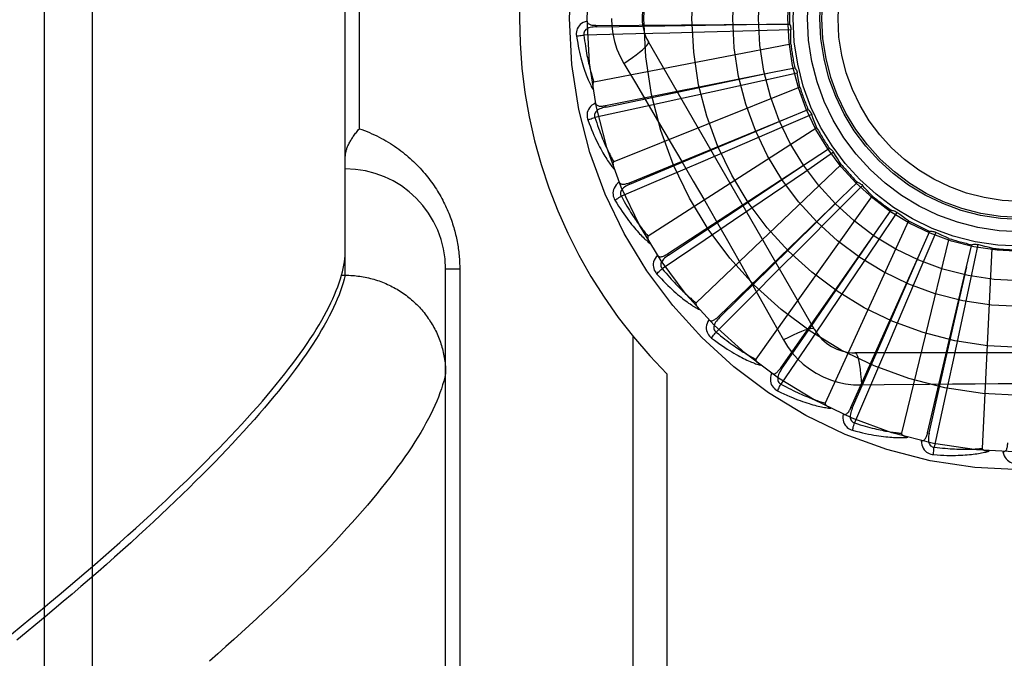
# Model space of a CAD drawing. Header units: inches. Extents: x 0 to 193, y 0 to 125.
# Tile 35 of 256: x 31.152 to 31.766, y 35.642 to 36.04. Entities that reach past the tile are written whole.
import ezdxf

# ---------------------------------------------------------------- set-up
doc = ezdxf.new("R2010")
doc.units = ezdxf.units.IN
doc.header["$LTSCALE"] = 10.635988
doc.header["$MEASUREMENT"] = 0
doc.linetypes.add('HIDDEN', pattern=[0.2, 0.1, -0.1])
doc.layers.add('LEFTHAND_DOOR_ASSEMBLY', color=7, linetype='CONTINUOUS')

msp = doc.modelspace()

# ---------------------------------------------------------------- linework, layer by layer
at = {"layer": 'LEFTHAND_DOOR_ASSEMBLY', "color": 8, "linetype": 'HIDDEN'}
for p, q in [((31.19762, 35.48408), (31.19762, 36.59722)), ((31.16762, 35.51347), (31.16762, 36.56783)), ((31.35512, 35.88062), (31.35512, 36.20068)), ((31.36391, 35.9719), (31.36391, 36.1094)), ((31.51156, 36.03631), (31.61765, 36.03704)), ((31.5542, 36.036), (31.61771, 36.03704)), ((31.61765, 36.03704), (31.63191, 36.03712)), ((31.53607, 36.03102), (31.50378, 36.03029)), ((31.51156, 36.03631), (31.51157, 36.03535)), ((31.51157, 36.03535), (31.5542, 36.036)), ((31.55735, 36.03152), (31.53607, 36.03102)), ((31.57887, 36.03207), (31.55735, 36.03152)), ((31.61072, 36.03293), (31.57887, 36.03207)), ((31.63281, 36.03355), (31.61072, 36.03293)), ((31.64742, 35.8469), (31.54398, 36.02607)), ((31.63276, 36.02466), (31.51005, 36.00101)), ((31.52863, 36.01261), (31.5359, 36.00044)), ((31.51716, 35.98632), (31.6212, 36.00712)), ((31.55909, 35.99409), (31.62126, 36.00713)), ((31.63674, 36.00656), (31.61517, 36.00177)), ((31.6212, 36.00712), (31.63519, 36.00989)), ((31.61517, 36.00177), (31.58406, 35.9949)), ((31.51735, 35.98538), (31.55909, 35.99409)), ((31.63837, 35.99782), (31.52236, 35.95137)), ((31.58406, 35.9949), (31.56303, 35.99029)), ((31.56303, 35.99029), (31.54223, 35.98576)), ((31.54223, 35.98576), (31.51066, 35.97894)), ((31.51716, 35.98632), (31.51735, 35.98538)), ((31.63034, 35.97841), (31.64355, 35.98378)), ((31.53213, 35.9383), (31.63034, 35.97841)), ((31.61079, 35.97019), (31.6304, 35.97843)), ((31.64571, 35.9808), (31.62544, 35.97201)), ((31.53249, 35.93741), (31.61079, 35.97019)), ((31.64897, 35.97252), (31.54384, 35.90496)), ((31.62544, 35.97201), (31.59619, 35.95937)), ((31.59619, 35.95937), (31.57641, 35.95087)), ((31.64476, 35.95194), (31.65671, 35.95972)), ((31.55591, 35.89397), (31.64476, 35.95194)), ((31.65939, 35.9572), (31.64116, 35.94473)), ((31.57641, 35.95087), (31.55684, 35.94249)), ((31.66416, 35.94969), (31.57372, 35.86345)), ((31.55684, 35.94249), (31.52714, 35.92981)), ((31.64116, 35.94473), (31.61482, 35.92679)), ((31.53213, 35.9383), (31.53249, 35.93741)), ((31.6773, 35.93662), (31.66175, 35.92092)), ((31.66392, 35.92869), (31.67419, 35.93858)), ((31.58765, 35.85494), (31.66392, 35.92869)), ((31.61482, 35.92679), (31.59701, 35.9147)), ((31.6834, 35.93015), (31.61091, 35.82835)), ((31.66175, 35.92092), (31.63928, 35.89832)), ((31.68714, 35.90947), (31.69534, 35.92114)), ((31.59701, 35.9147), (31.57938, 35.90276)), ((31.70599, 35.9146), (31.65407, 35.80092)), ((31.69877, 35.9198), (31.68647, 35.90144)), ((31.6262, 35.82263), (31.68714, 35.90947)), ((31.57938, 35.90276), (31.55261, 35.8847)), ((31.73111, 35.9036), (31.70165, 35.78215)), ((31.71357, 35.89501), (31.71942, 35.90801)), ((31.72304, 35.90734), (31.71444, 35.88699)), ((31.63928, 35.89832), (31.62409, 35.88308)), ((31.68647, 35.90144), (31.66869, 35.875)), ((31.74226, 35.8858), (31.74555, 35.89968)), ((31.74923, 35.8997), (31.74463, 35.8781)), ((31.75786, 35.89756), (31.75191, 35.77273)), ((31.55591, 35.89397), (31.55643, 35.89317)), ((31.67017, 35.7982), (31.71357, 35.89501)), ((31.68816, 35.83685), (31.71359, 35.89506)), ((31.41762, 35.54404), (31.41762, 35.8844)), ((31.42641, 35.8844), (31.41762, 35.8844)), ((31.42641, 35.8844), (31.42641, 35.60315)), ((31.71444, 35.88699), (31.70198, 35.85766)), ((31.71796, 35.78253), (31.74226, 35.8858)), ((31.72832, 35.82389), (31.74228, 35.88586)), ((31.35206, 35.87829), (31.35275, 35.88062)), ((31.35275, 35.88062), (31.35512, 35.88062)), ((31.35512, 35.88062), (31.35626, 35.88061)), ((31.62409, 35.88308), (31.60903, 35.86802)), ((31.74463, 35.8781), (31.73795, 35.84694)), ((31.66869, 35.875), (31.65665, 35.85715)), ((31.60903, 35.86802), (31.58617, 35.84522)), ((31.58764, 35.85494), (31.58831, 35.85425)), ((31.65665, 35.85715), (31.64472, 35.83952)), ((31.73795, 35.84694), (31.73341, 35.8259)), ((31.53433, 35.84267), (31.53433, 35.57065)), ((31.64472, 35.83952), (31.62659, 35.8128)), ((31.67104, 35.79781), (31.68816, 35.83685)), ((31.87956, 35.83232), (31.67268, 35.83232)), ((31.6262, 35.82263), (31.62698, 35.82208)), ((31.7189, 35.78231), (31.72832, 35.82389)), ((31.73341, 35.8259), (31.72889, 35.80509)), ((31.55555, 35.81928), (31.55555, 35.57065)), ((31.67666, 35.8123), (31.69083, 35.81251)), ((31.72889, 35.80509), (31.72198, 35.77354)), ((31.67017, 35.7982), (31.67104, 35.79781)), ((31.71796, 35.78253), (31.7189, 35.78231))]:
    msp.add_line(p, q, dxfattribs=at)
for points in [[(31.50585, 36.039), (31.50457, 36.03858), (31.50341, 36.03806), (31.50239, 36.03745), (31.5015, 36.03675), (31.50076, 36.03597), (31.50015, 36.03512), (31.49969, 36.0342), (31.49935, 36.03324), (31.49915, 36.03227), (31.49906, 36.03132), (31.49906, 36.03042), (31.49916, 36.02957)], [(31.50585, 36.03901), (31.5059, 36.03855), (31.50603, 36.03813), (31.50624, 36.03777), (31.50651, 36.03745), (31.50685, 36.03718), (31.50723, 36.03696), (31.50766, 36.03678), (31.50813, 36.03664), (31.50864, 36.03652), (31.50918, 36.03644), (31.50975, 36.03638), (31.51033, 36.03634), (31.51094, 36.03632), (31.51156, 36.03631)], [(31.52088, 36.04065), (31.5211, 36.03577), (31.52175, 36.03094), (31.52284, 36.02617), (31.52435, 36.02149), (31.52628, 36.01697), (31.52863, 36.01261)], [(31.63191, 36.03712), (31.6322, 36.03657), (31.63243, 36.036), (31.63261, 36.0354), (31.63274, 36.03478), (31.6328, 36.03417), (31.63281, 36.03355)], [(31.51157, 36.03535), (31.51053, 36.03531), (31.50955, 36.03523), (31.50863, 36.0351), (31.50777, 36.03491), (31.50696, 36.03467), (31.50622, 36.03438), (31.50556, 36.03403), (31.50498, 36.03362), (31.50451, 36.03315), (31.50414, 36.03263), (31.50389, 36.03206), (31.50375, 36.03146), (31.50371, 36.03087), (31.50378, 36.03029)], [(31.63276, 36.02466), (31.63272, 36.02689), (31.63271, 36.02911), (31.63274, 36.03133), (31.63281, 36.03355)], [(31.49916, 36.02957), (31.49977, 36.02969), (31.50046, 36.02982), (31.50122, 36.02994), (31.50204, 36.03006), (31.5029, 36.03018), (31.50378, 36.03029)], [(31.49916, 36.02957), (31.49953, 36.02737), (31.4999, 36.02527), (31.50029, 36.02327), (31.50069, 36.02136), (31.50109, 36.01955), (31.5015, 36.01782), (31.50191, 36.01617), (31.50233, 36.0146), (31.50275, 36.01311), (31.50318, 36.01168), (31.5036, 36.01033), (31.50402, 36.00903), (31.50443, 36.0078), (31.50485, 36.00663), (31.50525, 36.00551), (31.50566, 36.00444), (31.50606, 36.00342), (31.50646, 36.00246), (31.50686, 36.00154), (31.50725, 36.00067), (31.50764, 35.99984), (31.50803, 35.99906), (31.50841, 35.99831), (31.50878, 35.9976), (31.50915, 35.99693), (31.50951, 35.99629)], [(31.50378, 36.03029), (31.504, 36.02845), (31.50423, 36.02669), (31.50447, 36.02501), (31.50471, 36.0234), (31.50496, 36.02185), (31.50521, 36.02038), (31.50546, 36.01896), (31.50571, 36.01761), (31.50597, 36.01632), (31.50623, 36.01508), (31.50648, 36.01389), (31.50674, 36.01275), (31.50699, 36.01166), (31.50724, 36.01061), (31.50749, 36.00961), (31.50774, 36.00865), (31.50798, 36.00773), (31.50822, 36.00685), (31.50846, 36.00601), (31.5087, 36.0052), (31.50893, 36.00442), (31.50916, 36.00368), (31.50939, 36.00297), (31.50961, 36.00229), (31.50983, 36.00163), (31.51005, 36.00101)], [(31.52863, 36.01261), (31.53146, 36.01447), (31.53409, 36.01628), (31.53644, 36.01798), (31.53852, 36.01959), (31.54032, 36.02109), (31.5418, 36.02245), (31.54293, 36.02365), (31.54368, 36.02467), (31.54404, 36.02548), (31.54398, 36.02607)], [(31.63519, 36.00989), (31.63557, 36.00941), (31.63591, 36.00889), (31.6362, 36.00833), (31.63644, 36.00775), (31.63662, 36.00717), (31.63674, 36.00656)], [(31.63837, 35.99782), (31.63792, 36), (31.63749, 36.00218), (31.6371, 36.00437), (31.63674, 36.00656)], [(31.51005, 36.00101), (31.50989, 36.00095), (31.50975, 36.00085), (31.50964, 36.00071), (31.50955, 36.00054), (31.50947, 36.00036), (31.50942, 36.00016), (31.50937, 35.99995), (31.50933, 35.99973), (31.50931, 35.9995), (31.50929, 35.99925), (31.50928, 35.999), (31.50928, 35.99874), (31.50928, 35.99847), (31.5093, 35.99819), (31.50931, 35.99791), (31.50934, 35.99761), (31.50937, 35.9973), (31.50941, 35.99698), (31.50946, 35.99665), (31.50951, 35.9963)], [(31.5359, 36.00044), (31.55033, 35.97606), (31.55754, 35.96382), (31.56474, 35.95154), (31.57191, 35.93925), (31.57905, 35.92693), (31.58615, 35.91459), (31.59321, 35.90223), (31.60025, 35.88985), (31.60725, 35.87748)], [(31.51105, 35.98789), (31.50987, 35.98722), (31.50883, 35.9865), (31.50794, 35.9857), (31.5072, 35.98485), (31.50662, 35.98395), (31.50618, 35.98299), (31.5059, 35.982), (31.50576, 35.981), (31.50574, 35.98001), (31.50583, 35.97905), (31.50601, 35.97817), (31.50626, 35.97735)], [(31.51735, 35.98538), (31.51634, 35.98515), (31.5154, 35.98488), (31.51451, 35.98457), (31.5137, 35.98423), (31.51296, 35.98384), (31.51229, 35.98341), (31.5117, 35.98294), (31.51121, 35.98243), (31.51083, 35.98188), (31.51057, 35.9813), (31.51043, 35.98069), (31.51041, 35.98008), (31.51048, 35.97949), (31.51066, 35.97893)], [(31.51105, 35.98789), (31.51118, 35.98745), (31.51139, 35.98707), (31.51166, 35.98674), (31.51199, 35.98648), (31.51237, 35.98629), (31.51279, 35.98614), (31.51324, 35.98605), (31.51374, 35.98599), (31.51426, 35.98598), (31.5148, 35.986), (31.51537, 35.98604), (31.51595, 35.98612), (31.51655, 35.98621), (31.51716, 35.98632)], [(31.64355, 35.98378), (31.64402, 35.98337), (31.64445, 35.98293), (31.64484, 35.98244), (31.64519, 35.98191), (31.64548, 35.98137), (31.64571, 35.9808)], [(31.50626, 35.97735), (31.50684, 35.97759), (31.5075, 35.97784), (31.50822, 35.97811), (31.509, 35.97839), (31.50982, 35.97866), (31.51066, 35.97894)], [(31.50626, 35.97735), (31.50704, 35.97526), (31.50781, 35.97327), (31.50856, 35.97138), (31.50931, 35.96959), (31.51005, 35.96788), (31.51078, 35.96626), (31.5115, 35.96472), (31.51221, 35.96326), (31.51291, 35.96187), (31.51359, 35.96055), (31.51426, 35.9593), (31.51492, 35.95811), (31.51556, 35.95698), (31.51619, 35.9559), (31.5168, 35.95488), (31.5174, 35.95391), (31.51799, 35.95299), (31.51856, 35.95212), (31.51913, 35.95129), (31.51968, 35.95051), (31.52022, 35.94977), (31.52075, 35.94907), (31.52126, 35.94841), (31.52176, 35.94779), (31.52225, 35.9472), (31.52273, 35.94664)], [(31.51066, 35.97894), (31.51123, 35.97717), (31.51179, 35.97549), (31.51234, 35.97388), (31.51288, 35.97234), (31.51341, 35.97088), (31.51394, 35.96947), (31.51445, 35.96813), (31.51496, 35.96685), (31.51546, 35.96563), (31.51594, 35.96446), (31.51642, 35.96334), (31.51689, 35.96227), (31.51734, 35.96125), (31.51779, 35.96027), (31.51822, 35.95934), (31.51864, 35.95844), (31.51906, 35.95758), (31.51946, 35.95676), (31.51986, 35.95598), (31.52024, 35.95523), (31.52061, 35.95451), (31.52098, 35.95383), (31.52134, 35.95317), (31.52169, 35.95254), (31.52203, 35.95194), (31.52236, 35.95137)], [(31.64897, 35.97252), (31.64811, 35.97458), (31.64728, 35.97664), (31.64648, 35.97872), (31.64571, 35.9808)], [(31.35512, 35.9543), (31.35513, 35.9547), (31.35515, 35.95511), (31.35518, 35.95553), (31.35523, 35.95596), (31.3553, 35.95641), (31.35537, 35.95686), (31.35547, 35.95732), (31.35558, 35.95778), (31.3557, 35.95826), (31.35584, 35.95875), (31.356, 35.95924), (31.35617, 35.95975), (31.35636, 35.96026), (31.35657, 35.96077), (31.35679, 35.9613), (31.35703, 35.96183), (31.35728, 35.96236), (31.35755, 35.9629), (31.35784, 35.96345), (31.35814, 35.964), (31.35846, 35.96456), (31.35879, 35.96511), (31.35914, 35.96567), (31.3595, 35.96624), (31.35988, 35.9668), (31.36027, 35.96737), (31.36068, 35.96794), (31.3611, 35.96851), (31.36154, 35.96908), (31.36199, 35.96964), (31.36245, 35.97021), (31.36292, 35.97078), (31.36341, 35.97134), (31.36391, 35.9719)], [(31.36391, 35.9719), (31.3655, 35.97134), (31.36709, 35.97074), (31.36865, 35.97013), (31.37019, 35.96949), (31.37172, 35.96882), (31.37323, 35.96813), (31.37471, 35.96741), (31.37618, 35.96668), (31.37762, 35.96592), (31.37905, 35.96514), (31.38045, 35.96434), (31.38183, 35.96352), (31.38319, 35.96268), (31.38452, 35.96182), (31.38584, 35.96095), (31.38713, 35.96006), (31.38839, 35.95915), (31.38964, 35.95823), (31.39086, 35.95729), (31.39205, 35.95634), (31.39323, 35.95537), (31.39438, 35.9544), (31.3955, 35.95341), (31.39661, 35.95241), (31.39769, 35.9514), (31.39874, 35.95037), (31.39978, 35.94934), (31.40079, 35.9483), (31.40178, 35.94725), (31.40274, 35.94619), (31.40368, 35.94513), (31.4046, 35.94405), (31.4055, 35.94297), (31.40637, 35.94189), (31.40723, 35.9408), (31.40806, 35.9397), (31.40887, 35.9386), (31.40965, 35.93749), (31.41042, 35.93638), (31.41117, 35.93526), (31.41189, 35.93415), (31.4126, 35.93302), (31.41328, 35.9319), (31.41394, 35.93077), (31.41459, 35.92964), (31.41521, 35.92851), (31.41582, 35.92737), (31.4164, 35.92624), (31.41697, 35.9251), (31.41752, 35.92396), (31.41805, 35.92282), (31.41856, 35.92168), (31.41906, 35.92054), (31.41953, 35.91939), (31.41999, 35.91826), (31.42043, 35.91712), (31.42085, 35.91598), (31.42125, 35.91485), (31.42164, 35.91372), (31.422, 35.9126), (31.42235, 35.91148), (31.42269, 35.91036), (31.42301, 35.90925), (31.42331, 35.90814), (31.42359, 35.90704), (31.42386, 35.90594), (31.42412, 35.90484), (31.42436, 35.90375), (31.42459, 35.90266), (31.4248, 35.90158), (31.425, 35.90049), (31.42518, 35.89941), (31.42535, 35.89833), (31.42551, 35.89726), (31.42565, 35.89618), (31.42578, 35.89511), (31.4259, 35.89404), (31.42601, 35.89297), (31.4261, 35.8919), (31.42618, 35.89084), (31.42625, 35.88978), (31.42631, 35.88872), (31.42635, 35.88765), (31.42638, 35.88657), (31.4264, 35.88549), (31.42641, 35.8844)], [(31.65671, 35.95972), (31.65725, 35.95941), (31.65776, 35.95905), (31.65823, 35.95865), (31.65867, 35.9582), (31.65906, 35.95772), (31.65939, 35.9572)], [(31.52236, 35.95137), (31.52221, 35.95128), (31.5221, 35.95115), (31.52201, 35.951), (31.52195, 35.95082), (31.52192, 35.95063), (31.5219, 35.95042), (31.52189, 35.9502), (31.5219, 35.94998), (31.52192, 35.94975), (31.52195, 35.9495), (31.52199, 35.94925), (31.52203, 35.949), (31.52209, 35.94874), (31.52215, 35.94847), (31.52222, 35.94819), (31.5223, 35.9479), (31.5224, 35.9476), (31.52249, 35.9473), (31.52259, 35.94701), (31.52269, 35.94673)], [(31.55643, 35.89317), (31.58331, 35.91103), (31.59194, 35.91676), (31.64481, 35.95197)], [(31.66416, 35.94969), (31.66293, 35.95154), (31.66172, 35.95341), (31.66054, 35.9553), (31.65939, 35.9572)], [(31.52583, 35.93867), (31.52479, 35.9378), (31.52391, 35.93689), (31.52319, 35.93594), (31.52262, 35.93497), (31.52222, 35.93397), (31.52197, 35.93295), (31.52188, 35.93192), (31.52193, 35.93091), (31.52211, 35.92993), (31.52238, 35.92901), (31.52271, 35.92818), (31.52312, 35.92742)], [(31.52583, 35.93868), (31.52604, 35.93827), (31.52631, 35.93793), (31.52664, 35.93767), (31.52702, 35.93748), (31.52742, 35.93735), (31.52786, 35.93729), (31.52833, 35.93728), (31.52882, 35.93732), (31.52934, 35.93741), (31.52987, 35.93753), (31.53041, 35.93768), (31.53097, 35.93786), (31.53154, 35.93807), (31.53213, 35.9383)], [(31.53249, 35.93741), (31.53154, 35.93699), (31.53066, 35.93654), (31.52985, 35.93608), (31.52912, 35.93559), (31.52846, 35.93506), (31.52789, 35.93452), (31.5274, 35.93394), (31.52702, 35.93335), (31.52675, 35.93274), (31.5266, 35.93212), (31.52658, 35.9315), (31.52667, 35.93089), (31.52686, 35.93033), (31.52714, 35.92981)], [(31.67419, 35.93858), (31.67477, 35.93838), (31.67534, 35.93813), (31.67588, 35.93782), (31.6764, 35.93746), (31.67687, 35.93706), (31.6773, 35.93662)], [(31.6834, 35.93015), (31.68183, 35.93173), (31.68029, 35.93334), (31.67878, 35.93497), (31.6773, 35.93662)], [(31.52312, 35.92742), (31.52364, 35.92777), (31.52424, 35.92814), (31.5249, 35.92854), (31.52561, 35.92896), (31.52636, 35.92939), (31.52714, 35.92981)], [(31.52312, 35.92742), (31.52428, 35.92552), (31.52541, 35.92371), (31.52651, 35.922), (31.52758, 35.92038), (31.52863, 35.91884), (31.52966, 35.91739), (31.53065, 35.91601), (31.53163, 35.91471), (31.53257, 35.91348), (31.53349, 35.91232), (31.53439, 35.91121), (31.53526, 35.91017), (31.5361, 35.90918), (31.53692, 35.90824), (31.53772, 35.90735), (31.53849, 35.90651), (31.53924, 35.90572), (31.53997, 35.90497), (31.54068, 35.90427), (31.54137, 35.90361), (31.54204, 35.90298), (31.54269, 35.9024), (31.54332, 35.90185), (31.54393, 35.90133), (31.54452, 35.90084), (31.5451, 35.90038)], [(31.52714, 35.92981), (31.52803, 35.92819), (31.52889, 35.92664), (31.52974, 35.92517), (31.53056, 35.92376), (31.53137, 35.92242), (31.53215, 35.92114), (31.53291, 35.91992), (31.53365, 35.91876), (31.53437, 35.91765), (31.53506, 35.9166), (31.53574, 35.91559), (31.5364, 35.91463), (31.53704, 35.91371), (31.53767, 35.91283), (31.53827, 35.912), (31.53886, 35.9112), (31.53942, 35.91044), (31.53997, 35.90971), (31.54051, 35.90901), (31.54103, 35.90835), (31.54153, 35.90771), (31.54202, 35.90711), (31.5425, 35.90653), (31.54296, 35.90598), (31.54341, 35.90546), (31.54384, 35.90496)], [(31.58831, 35.85425), (31.61132, 35.87688), (31.61872, 35.88414), (31.66396, 35.92873)], [(31.69534, 35.92114), (31.69596, 35.92105), (31.69656, 35.92091), (31.69716, 35.92071), (31.69773, 35.92045), (31.69826, 35.92015), (31.69877, 35.9198)], [(31.70599, 35.9146), (31.70415, 35.91586), (31.70233, 35.91714), (31.70054, 35.91846), (31.69877, 35.9198)], [(31.62698, 35.82208), (31.64529, 35.84865), (31.65118, 35.85718), (31.68717, 35.90952)], [(31.54384, 35.90496), (31.54371, 35.90484), (31.54362, 35.9047), (31.54357, 35.90453), (31.54355, 35.90434), (31.54355, 35.90414), (31.54357, 35.90394), (31.5436, 35.90373), (31.54365, 35.90351), (31.54372, 35.90328), (31.54379, 35.90305), (31.54388, 35.90281), (31.54397, 35.90257), (31.54407, 35.90232), (31.54419, 35.90207), (31.54431, 35.90181), (31.54444, 35.90154), (31.54459, 35.90127), (31.54474, 35.90098), (31.54491, 35.90069), (31.54509, 35.90039)], [(31.71942, 35.90801), (31.72004, 35.90804), (31.72066, 35.90802), (31.72128, 35.90793), (31.72189, 35.90779), (31.72248, 35.90759), (31.72304, 35.90734)], [(31.73111, 35.9036), (31.72907, 35.90449), (31.72704, 35.90541), (31.72503, 35.90636), (31.72304, 35.90734)], [(31.35275, 35.88062), (31.35331, 35.88275), (31.35379, 35.88483), (31.35419, 35.88689), (31.35453, 35.8889), (31.35479, 35.89088), (31.35497, 35.89282), (31.35508, 35.89473), (31.35512, 35.8966)], [(31.74555, 35.89968), (31.74615, 35.89983), (31.74676, 35.89992), (31.74739, 35.89995), (31.74802, 35.89993), (31.74863, 35.89984), (31.74923, 35.8997)], [(31.75786, 35.89756), (31.75569, 35.89805), (31.75352, 35.89857), (31.75137, 35.89912), (31.74923, 35.8997)], [(31.54965, 35.89315), (31.54879, 35.89209), (31.5481, 35.89103), (31.54757, 35.88997), (31.5472, 35.8889), (31.547, 35.88784), (31.54695, 35.8868), (31.54706, 35.88577), (31.54729, 35.88479), (31.54765, 35.88386), (31.54809, 35.88301), (31.54858, 35.88226), (31.54912, 35.88159)], [(31.54965, 35.89315), (31.54994, 35.89279), (31.55026, 35.89251), (31.55064, 35.89232), (31.55104, 35.8922), (31.55147, 35.89215), (31.55191, 35.89217), (31.55237, 35.89226), (31.55285, 35.89239), (31.55333, 35.89257), (31.55383, 35.89279), (31.55434, 35.89304), (31.55486, 35.89333), (31.55538, 35.89363), (31.55591, 35.89397)], [(31.55643, 35.89316), (31.55558, 35.89257), (31.5548, 35.89197), (31.5541, 35.89136), (31.55347, 35.89074), (31.55292, 35.8901), (31.55246, 35.88946), (31.55209, 35.8888), (31.55182, 35.88815), (31.55168, 35.8875), (31.55165, 35.88686), (31.55175, 35.88624), (31.55195, 35.88567), (31.55224, 35.88515), (31.55262, 35.88469)], [(31.54912, 35.88159), (31.54956, 35.88202), (31.55008, 35.88251), (31.55065, 35.88302), (31.55127, 35.88357), (31.55193, 35.88413), (31.55261, 35.8847)], [(31.55261, 35.8847), (31.55379, 35.88327), (31.55494, 35.88191), (31.55605, 35.88063), (31.55712, 35.8794), (31.55816, 35.87824), (31.55917, 35.87713), (31.56015, 35.87608), (31.5611, 35.87508), (31.56201, 35.87413), (31.5629, 35.87322), (31.56376, 35.87236), (31.56459, 35.87154), (31.56539, 35.87076), (31.56616, 35.87002), (31.56692, 35.86931), (31.56764, 35.86864), (31.56834, 35.86799), (31.56902, 35.86738), (31.56968, 35.8668), (31.57032, 35.86625), (31.57093, 35.86572), (31.57153, 35.86522), (31.5721, 35.86474), (31.57266, 35.86429), (31.5732, 35.86386), (31.57372, 35.86345)], [(31.14707, 35.65693), (31.15321, 35.66194), (31.15927, 35.6669), (31.16523, 35.67183), (31.17109, 35.67671), (31.17686, 35.68154), (31.18253, 35.68633), (31.18811, 35.69108), (31.19359, 35.69579), (31.19898, 35.70045), (31.20427, 35.70506), (31.20947, 35.70963), (31.21458, 35.71416), (31.21959, 35.71864), (31.22451, 35.72307), (31.22934, 35.72746), (31.23407, 35.73181), (31.23871, 35.73611), (31.24325, 35.74036), (31.2477, 35.74457), (31.25206, 35.74874), (31.25633, 35.75285), (31.2605, 35.75693), (31.26458, 35.76095), (31.26857, 35.76494), (31.27247, 35.76887), (31.27627, 35.77276), (31.27999, 35.77661), (31.28361, 35.78041), (31.28714, 35.78416), (31.29058, 35.78787), (31.29392, 35.79153), (31.29718, 35.79515), (31.30035, 35.79872), (31.30342, 35.80225), (31.30641, 35.80573), (31.3093, 35.80916), (31.3121, 35.81256), (31.31482, 35.8159), (31.31744, 35.8192), (31.31998, 35.82246), (31.32242, 35.82567), (31.32478, 35.82884), (31.32704, 35.83196), (31.32922, 35.83504), (31.33131, 35.83807), (31.33331, 35.84106), (31.33522, 35.844), (31.33705, 35.8469), (31.33878, 35.84976), (31.34043, 35.85257), (31.34198, 35.85534), (31.34345, 35.85806), (31.34484, 35.86074), (31.34613, 35.86338), (31.34734, 35.86597), (31.34846, 35.86852), (31.34949, 35.87103), (31.35044, 35.87349), (31.35129, 35.87591), (31.35206, 35.87829)], [(31.35512, 35.88062), (31.35451, 35.87826), (31.35381, 35.87585), (31.35303, 35.8734), (31.35215, 35.87091), (31.35119, 35.86837), (31.35015, 35.86579), (31.34901, 35.86317), (31.34778, 35.8605), (31.34647, 35.85779), (31.34507, 35.85504), (31.34358, 35.85224), (31.34201, 35.8494), (31.34034, 35.84652), (31.33859, 35.84359), (31.33675, 35.84062), (31.33481, 35.8376), (31.3328, 35.83454), (31.33069, 35.83144), (31.32849, 35.82829), (31.32621, 35.8251), (31.32384, 35.82187), (31.32137, 35.81859), (31.31882, 35.81527), (31.31618, 35.81191), (31.31346, 35.8085), (31.31064, 35.80505), (31.30773, 35.80156), (31.30474, 35.79802), (31.30165, 35.79444), (31.29848, 35.79082), (31.29522, 35.78715), (31.29187, 35.78344), (31.28843, 35.77969), (31.2849, 35.7759), (31.28129, 35.77206), (31.27758, 35.76818), (31.27379, 35.76426), (31.26991, 35.7603), (31.26594, 35.7563), (31.26188, 35.75225), (31.25773, 35.74816), (31.2535, 35.74403), (31.24917, 35.73987), (31.24476, 35.73565), (31.24026, 35.7314), (31.23567, 35.72711), (31.23099, 35.72278), (31.22623, 35.71841), (31.22138, 35.714), (31.21644, 35.70955), (31.21141, 35.70506), (31.20629, 35.70053), (31.20109, 35.69596), (31.1958, 35.69136), (31.19043, 35.68672), (31.18496, 35.68204), (31.17942, 35.67732), (31.17378, 35.67257), (31.16806, 35.66778), (31.16226, 35.66296), (31.15637, 35.6581), (31.15039, 35.65321)], [(31.35626, 35.88061), (31.35739, 35.88058), (31.35852, 35.88053), (31.35964, 35.88046), (31.36077, 35.88037), (31.36189, 35.88026), (31.36301, 35.88013), (31.36413, 35.87999), (31.36524, 35.87982), (31.36635, 35.87963), (31.36746, 35.87942), (31.36857, 35.87919), (31.36967, 35.87894), (31.37076, 35.87868), (31.37185, 35.87839), (31.37293, 35.87809), (31.37401, 35.87776), (31.37509, 35.87742), (31.37615, 35.87706), (31.37721, 35.87667), (31.37826, 35.87627), (31.37931, 35.87586), (31.38034, 35.87542), (31.38137, 35.87496), (31.38239, 35.87449), (31.3834, 35.874), (31.3844, 35.87349), (31.38539, 35.87296), (31.38638, 35.87242), (31.38735, 35.87186), (31.38831, 35.87128), (31.38926, 35.87069), (31.3902, 35.87007), (31.39113, 35.86945), (31.39204, 35.8688), (31.39295, 35.86814), (31.39384, 35.86746), (31.39472, 35.86677), (31.39559, 35.86606), (31.39644, 35.86534), (31.39728, 35.8646), (31.39811, 35.86385), (31.39892, 35.86308), (31.39972, 35.8623), (31.4005, 35.86151), (31.40127, 35.8607), (31.40202, 35.85988), (31.40276, 35.85904), (31.40348, 35.85819), (31.40419, 35.85733), (31.40488, 35.85646), (31.40555, 35.85557), (31.40621, 35.85467), (31.40685, 35.85377), (31.40748, 35.85285), (31.40808, 35.85191), (31.40868, 35.85097), (31.40925, 35.85002), (31.4098, 35.84906), (31.41034, 35.84809), (31.41086, 35.84711), (31.41136, 35.84612), (31.41184, 35.84512), (31.41231, 35.84411), (31.41275, 35.8431), (31.41318, 35.84208), (31.41359, 35.84105), (31.41398, 35.84001), (31.41435, 35.83896), (31.4147, 35.83791), (31.41503, 35.83686), (31.41534, 35.8358), (31.41563, 35.83473), (31.41591, 35.83366), (31.41616, 35.83258), (31.41639, 35.8315), (31.4166, 35.83041), (31.4168, 35.82933), (31.41697, 35.82823), (31.41712, 35.82714), (31.41725, 35.82604), (31.41736, 35.82494), (31.41746, 35.82384), (31.41753, 35.82274), (31.41758, 35.82164), (31.41761, 35.82053), (31.41762, 35.81943)], [(31.54912, 35.88159), (31.55062, 35.87994), (31.55207, 35.87837), (31.55347, 35.8769), (31.55484, 35.87551), (31.55616, 35.87421), (31.55744, 35.87297), (31.55868, 35.87181), (31.55988, 35.87072), (31.56104, 35.86969), (31.56216, 35.86872), (31.56325, 35.8678), (31.5643, 35.86694), (31.56532, 35.86613), (31.5663, 35.86537), (31.56725, 35.86464), (31.56817, 35.86397), (31.56906, 35.86333), (31.56992, 35.86273), (31.57075, 35.86218), (31.57155, 35.86166), (31.57233, 35.86117), (31.57307, 35.86072), (31.5738, 35.8603), (31.57449, 35.8599), (31.57517, 35.85954), (31.57582, 35.8592)], [(31.60725, 35.87748), (31.62116, 35.85276), (31.62809, 35.84034)], [(31.57372, 35.86345), (31.57362, 35.86331), (31.57355, 35.86315), (31.57353, 35.86298), (31.57355, 35.86279), (31.57358, 35.8626), (31.57364, 35.8624), (31.57372, 35.8622), (31.57381, 35.86199), (31.57391, 35.86178), (31.57403, 35.86157), (31.57416, 35.86135), (31.5743, 35.86113), (31.57445, 35.86091), (31.57461, 35.86068), (31.57478, 35.86045), (31.57496, 35.86021), (31.57515, 35.85997), (31.57536, 35.85972), (31.57558, 35.85946), (31.57581, 35.8592)], [(31.58165, 35.85296), (31.58201, 35.85266), (31.58238, 35.85245), (31.58279, 35.85232), (31.58321, 35.85228), (31.58363, 35.85232), (31.58406, 35.85243), (31.5845, 35.85259), (31.58494, 35.85281), (31.58538, 35.85308), (31.58583, 35.85339), (31.58628, 35.85374), (31.58674, 35.85411), (31.58719, 35.85452), (31.58765, 35.85494)], [(31.58831, 35.85425), (31.58759, 35.85351), (31.58694, 35.85277), (31.58636, 35.85204), (31.58586, 35.85131), (31.58545, 35.85058), (31.58512, 35.84986), (31.58488, 35.84915), (31.58474, 35.84845), (31.58472, 35.84779), (31.58481, 35.84716), (31.58502, 35.84657), (31.58533, 35.84604), (31.58572, 35.84559), (31.58617, 35.84521)], [(31.70198, 35.85766), (31.69354, 35.83786), (31.68927, 35.82788)], [(31.58166, 35.85295), (31.58102, 35.85176), (31.58054, 35.85059), (31.58022, 35.84944), (31.58006, 35.84832), (31.58006, 35.84724), (31.58021, 35.84621), (31.58051, 35.84522), (31.58093, 35.8443), (31.58145, 35.84346), (31.58204, 35.8427), (31.58267, 35.84205), (31.58332, 35.84151)], [(31.64742, 35.8469), (31.64696, 35.84724), (31.64611, 35.84735), (31.64492, 35.84722), (31.64339, 35.84688), (31.64152, 35.84631), (31.63934, 35.84551), (31.63687, 35.84451), (31.63414, 35.8433), (31.63118, 35.8419), (31.62809, 35.84034)], [(31.58332, 35.84151), (31.58368, 35.84201), (31.58409, 35.84259), (31.58456, 35.8432), (31.58506, 35.84385), (31.58561, 35.84453), (31.58617, 35.84521)], [(31.58332, 35.84151), (31.58511, 35.84016), (31.58683, 35.83891), (31.58849, 35.83773), (31.59009, 35.83662), (31.59163, 35.83559), (31.59312, 35.83462), (31.59456, 35.83371), (31.59595, 35.83286), (31.59728, 35.83207), (31.59857, 35.83133), (31.59981, 35.83064), (31.60101, 35.83), (31.60216, 35.82939), (31.60327, 35.82883), (31.60434, 35.8283), (31.60537, 35.8278), (31.60636, 35.82735), (31.60732, 35.82693), (31.60824, 35.82654), (31.60912, 35.82618), (31.60998, 35.82585), (31.6108, 35.82554), (31.61158, 35.82527), (31.61234, 35.82501), (31.61308, 35.82478), (31.61378, 35.82457)], [(31.58617, 35.84522), (31.5876, 35.84404), (31.58898, 35.84292), (31.59031, 35.84187), (31.5916, 35.84087), (31.59284, 35.83992), (31.59404, 35.83903), (31.5952, 35.83818), (31.59632, 35.83738), (31.5974, 35.83661), (31.59844, 35.83589), (31.59944, 35.83521), (31.60041, 35.83456), (31.60135, 35.83395), (31.60225, 35.83337), (31.60312, 35.83281), (31.60396, 35.83229), (31.60477, 35.83179), (31.60556, 35.83132), (31.60631, 35.83087), (31.60704, 35.83045), (31.60775, 35.83005), (31.60842, 35.82967), (31.60908, 35.82931), (31.60971, 35.82897), (31.61032, 35.82865), (31.61091, 35.82835)], [(31.62809, 35.84034), (31.63069, 35.83614), (31.63362, 35.83222), (31.6369, 35.82858), (31.64048, 35.82526), (31.64435, 35.82226), (31.64847, 35.81962), (31.65282, 35.81736), (31.65736, 35.8155), (31.66203, 35.81406), (31.66683, 35.81303), (31.67171, 35.81245), (31.67666, 35.8123)], [(31.67268, 35.83232), (31.6732, 35.83209), (31.67372, 35.83141), (31.6742, 35.83031), (31.67467, 35.82882), (31.67511, 35.82692), (31.67552, 35.82463), (31.67588, 35.82198), (31.6762, 35.81901), (31.67646, 35.81575), (31.67666, 35.8123)], [(31.61091, 35.82835), (31.61084, 35.82819), (31.61081, 35.82803), (31.61082, 35.82785), (31.61087, 35.82767), (31.61094, 35.82748), (31.61104, 35.8273), (31.61115, 35.82712), (31.61128, 35.82693), (31.61142, 35.82675), (31.61157, 35.82656), (31.61174, 35.82637), (31.61192, 35.82618), (31.61211, 35.82599), (31.61231, 35.82579), (31.61252, 35.8256), (31.61274, 35.8254), (31.61298, 35.8252), (31.61323, 35.82499), (31.61346, 35.8248), (31.6137, 35.82462)], [(31.62069, 35.81955), (31.62109, 35.81932), (31.6215, 35.81918), (31.62192, 35.81914), (31.62234, 35.81918), (31.62275, 35.8193), (31.62315, 35.81948), (31.62355, 35.81973), (31.62394, 35.82003), (31.62433, 35.82038), (31.62471, 35.82077), (31.62509, 35.82119), (31.62546, 35.82164), (31.62583, 35.82212), (31.6262, 35.82263)], [(31.68927, 35.82788), (31.67678, 35.79876), (31.67241, 35.78862)], [(31.41762, 35.81943), (31.41709, 35.81709), (31.41648, 35.81471), (31.41577, 35.81228), (31.41497, 35.80981), (31.41409, 35.8073), (31.41312, 35.80475), (31.41205, 35.80215), (31.4109, 35.79951), (31.40966, 35.79682), (31.40832, 35.79409), (31.4069, 35.79132), (31.40539, 35.7885), (31.40379, 35.78564), (31.4021, 35.78274), (31.40031, 35.77979), (31.39844, 35.7768), (31.39648, 35.77376), (31.39443, 35.77068), (31.39228, 35.76756), (31.39005, 35.76439), (31.38772, 35.76118), (31.38531, 35.75792), (31.3828, 35.75463), (31.38021, 35.75128), (31.37752, 35.7479), (31.37474, 35.74446), (31.37187, 35.74099), (31.36891, 35.73747), (31.36585, 35.73391), (31.36271, 35.73031), (31.35948, 35.72666), (31.35615, 35.72297), (31.35273, 35.71923), (31.34922, 35.71546), (31.34562, 35.71164), (31.34193, 35.70777), (31.33815, 35.70387), (31.33428, 35.69992), (31.33031, 35.69593), (31.32625, 35.69189), (31.32211, 35.68782), (31.31787, 35.6837), (31.31354, 35.67954), (31.30911, 35.67534), (31.3046, 35.6711), (31.29999, 35.66682), (31.2953, 35.66249), (31.29051, 35.65813), (31.28563, 35.65372), (31.28066, 35.64928), (31.2756, 35.64479), (31.27044, 35.64027)], [(31.62069, 35.81954), (31.62029, 35.81825), (31.62004, 35.81701), (31.61995, 35.81582), (31.62, 35.81469), (31.6202, 35.81363), (31.62054, 35.81265), (31.62103, 35.81173), (31.62161, 35.81091), (31.62229, 35.81018), (31.62301, 35.80955), (31.62375, 35.80903), (31.6245, 35.80862)], [(31.62698, 35.82208), (31.62641, 35.82121), (31.62591, 35.82037), (31.62549, 35.81954), (31.62513, 35.81873), (31.62486, 35.81793), (31.62468, 35.81716), (31.62457, 35.81642), (31.62457, 35.81571), (31.62468, 35.81505), (31.62489, 35.81445), (31.62521, 35.81391), (31.62561, 35.81345), (31.62607, 35.81308), (31.62659, 35.8128)], [(31.6245, 35.80862), (31.62475, 35.80918), (31.62505, 35.80982), (31.62539, 35.81052), (31.62576, 35.81125), (31.62617, 35.81202), (31.62659, 35.8128)], [(31.62659, 35.8128), (31.62821, 35.81191), (31.62978, 35.81108), (31.63129, 35.8103), (31.63274, 35.80956), (31.63414, 35.80886), (31.63549, 35.80821), (31.63679, 35.8076), (31.63804, 35.80702), (31.63924, 35.80648), (31.6404, 35.80597), (31.64152, 35.80549), (31.64259, 35.80503), (31.64363, 35.80461), (31.64462, 35.80421), (31.64558, 35.80383), (31.64651, 35.80347), (31.6474, 35.80314), (31.64826, 35.80282), (31.64908, 35.80253), (31.64988, 35.80225), (31.65064, 35.80199), (31.65138, 35.80175), (31.65209, 35.80152), (31.65278, 35.80131), (31.65344, 35.80111), (31.65407, 35.80092)], [(31.69083, 35.81251), (31.71916, 35.81281), (31.73337, 35.81294), (31.7476, 35.81303), (31.76183, 35.8131), (31.77607, 35.81312), (31.79031, 35.81311), (31.80454, 35.81304), (31.81878, 35.81295), (31.83299, 35.81282)], [(31.6245, 35.80862), (31.6265, 35.80764), (31.62843, 35.80673), (31.63028, 35.80588), (31.63206, 35.8051), (31.63378, 35.80438), (31.63542, 35.80371), (31.637, 35.80309), (31.63853, 35.80252), (31.63999, 35.802), (31.64139, 35.80152), (31.64274, 35.80107), (31.64404, 35.80066), (31.64528, 35.80029), (31.64648, 35.79994), (31.64763, 35.79962), (31.64874, 35.79934), (31.6498, 35.79908), (31.65081, 35.79884), (31.65179, 35.79863), (31.65273, 35.79845), (31.65363, 35.79829), (31.65449, 35.79814), (31.65532, 35.79802), (31.65611, 35.79791), (31.65688, 35.79782), (31.65761, 35.79775)], [(31.65407, 35.80092), (31.65403, 35.80075), (31.65403, 35.80058), (31.65408, 35.80041), (31.65416, 35.80024), (31.65427, 35.80008), (31.6544, 35.79991), (31.65454, 35.79975), (31.6547, 35.7996), (31.65488, 35.79944), (31.65507, 35.79929), (31.65527, 35.79913), (31.65548, 35.79898), (31.6557, 35.79883), (31.65593, 35.79868), (31.65617, 35.79852), (31.65643, 35.79837), (31.6567, 35.79822), (31.65698, 35.79806), (31.65728, 35.79791), (31.6576, 35.79775)], [(31.66534, 35.79413), (31.66578, 35.79398), (31.66621, 35.79392), (31.66663, 35.79396), (31.66703, 35.79408), (31.66741, 35.79427), (31.66777, 35.79453), (31.66812, 35.79484), (31.66845, 35.79521), (31.66876, 35.79563), (31.66906, 35.79609), (31.66935, 35.79657), (31.66963, 35.79709), (31.6699, 35.79763), (31.67017, 35.7982)], [(31.67104, 35.79781), (31.67065, 35.79685), (31.67032, 35.79592), (31.67005, 35.79503), (31.66986, 35.79416), (31.66975, 35.79333), (31.66971, 35.79254), (31.66975, 35.79179), (31.66988, 35.79109), (31.67011, 35.79047), (31.67043, 35.78992), (31.67084, 35.78945), (31.67133, 35.78908), (31.67185, 35.7888), (31.67241, 35.78861)], [(31.66535, 35.79412), (31.6652, 35.79277), (31.66519, 35.79151), (31.66532, 35.79033), (31.66558, 35.78923), (31.66598, 35.78823), (31.66651, 35.78732), (31.66715, 35.78652), (31.66789, 35.78582), (31.66869, 35.78523), (31.66952, 35.78475), (31.67033, 35.78438), (31.67115, 35.78412)], [(31.67115, 35.78412), (31.67129, 35.78472), (31.67146, 35.78541), (31.67166, 35.78615), (31.67189, 35.78694), (31.67214, 35.78777), (31.67241, 35.78862)], [(31.67241, 35.78862), (31.67417, 35.78806), (31.67587, 35.78753), (31.6775, 35.78705), (31.67907, 35.7866), (31.68057, 35.78618), (31.68202, 35.7858), (31.68341, 35.78544), (31.68475, 35.78511), (31.68603, 35.78481), (31.68727, 35.78452), (31.68845, 35.78426), (31.68959, 35.78402), (31.69069, 35.7838), (31.69175, 35.78359), (31.69276, 35.78341), (31.69374, 35.78323), (31.69467, 35.78307), (31.69558, 35.78292), (31.69644, 35.78279), (31.69728, 35.78267), (31.69808, 35.78256), (31.69885, 35.78246), (31.69959, 35.78237), (31.7003, 35.78229), (31.70099, 35.78222), (31.70165, 35.78215)], [(31.67115, 35.78412), (31.6733, 35.78353), (31.67537, 35.783), (31.67735, 35.78253), (31.67924, 35.78209), (31.68106, 35.78171), (31.68281, 35.78136), (31.68448, 35.78106), (31.68608, 35.78079), (31.68761, 35.78055), (31.68908, 35.78034), (31.69049, 35.78016), (31.69184, 35.78), (31.69314, 35.77987), (31.69438, 35.77976), (31.69557, 35.77966), (31.69671, 35.77959), (31.6978, 35.77953), (31.69884, 35.7795), (31.69984, 35.77948), (31.7008, 35.77947), (31.70171, 35.77948), (31.70258, 35.77951), (31.70342, 35.77954), (31.70422, 35.77959), (31.70499, 35.77964), (31.70572, 35.77971)], [(31.70165, 35.78215), (31.70164, 35.78198), (31.70167, 35.78182), (31.70175, 35.78166), (31.70186, 35.78151), (31.702, 35.78136), (31.70216, 35.78123), (31.70233, 35.7811), (31.70252, 35.78097), (31.70272, 35.78085), (31.70293, 35.78074), (31.70316, 35.78063), (31.70339, 35.78051), (31.70364, 35.78041), (31.7039, 35.7803), (31.70416, 35.7802), (31.70444, 35.7801), (31.70474, 35.78), (31.70505, 35.7799), (31.70534, 35.77981), (31.70562, 35.77974)], [(31.714, 35.77762), (31.71446, 35.77756), (31.71489, 35.77758), (31.71529, 35.7777), (31.71567, 35.77789), (31.71601, 35.77815), (31.71631, 35.77847), (31.71659, 35.77885), (31.71684, 35.77927), (31.71707, 35.77974), (31.71728, 35.78024), (31.71747, 35.78078), (31.71765, 35.78134), (31.71781, 35.78192), (31.71796, 35.78253)], [(31.7189, 35.78231), (31.71869, 35.78129), (31.71854, 35.78032), (31.71845, 35.77939), (31.71843, 35.77851), (31.71847, 35.77767), (31.71859, 35.77688), (31.71877, 35.77615), (31.71903, 35.7755), (31.71937, 35.77493), (31.71979, 35.77445), (31.72029, 35.77407), (31.72083, 35.77379), (31.7214, 35.77361), (31.72199, 35.77354)], [(31.714, 35.77762), (31.71411, 35.77626), (31.71434, 35.77502), (31.7147, 35.77388), (31.71516, 35.77286), (31.71574, 35.77195), (31.71643, 35.77116), (31.71722, 35.77049), (31.71807, 35.76994), (31.71897, 35.76951), (31.71987, 35.7692), (31.72074, 35.76899), (31.7216, 35.76889)], [(31.7216, 35.76889), (31.72162, 35.76951), (31.72166, 35.77021), (31.72172, 35.77098), (31.72179, 35.7718), (31.72188, 35.77267), (31.72198, 35.77354)], [(31.72198, 35.77354), (31.72382, 35.77333), (31.72558, 35.77314), (31.72728, 35.77297), (31.7289, 35.77282), (31.73046, 35.7727), (31.73195, 35.77259), (31.73338, 35.77251), (31.73476, 35.77244), (31.73608, 35.77238), (31.73734, 35.77234), (31.73856, 35.7723), (31.73973, 35.77228), (31.74084, 35.77227), (31.74192, 35.77227), (31.74295, 35.77228), (31.74394, 35.77229), (31.74489, 35.77231), (31.74581, 35.77234), (31.74668, 35.77237), (31.74753, 35.77241), (31.74833, 35.77245), (31.74911, 35.7725), (31.74985, 35.77255), (31.75057, 35.77261), (31.75126, 35.77267), (31.75191, 35.77273)], [(31.7649, 35.77061), (31.76536, 35.77064), (31.76578, 35.77075), (31.76616, 35.77094), (31.76649, 35.7712), (31.76677, 35.77152), (31.76701, 35.77189), (31.76721, 35.77231), (31.76738, 35.77278), (31.76751, 35.77328), (31.76762, 35.77381), (31.76771, 35.77437), (31.76778, 35.77496), (31.76783, 35.77556), (31.76787, 35.77619)], [(31.7216, 35.76889), (31.72382, 35.76872), (31.72595, 35.76859), (31.72798, 35.7685), (31.72993, 35.76843), (31.73179, 35.7684), (31.73356, 35.76839), (31.73526, 35.7684), (31.73688, 35.76844), (31.73844, 35.7685), (31.73992, 35.76857), (31.74134, 35.76866), (31.74269, 35.76876), (31.74399, 35.76888), (31.74523, 35.769), (31.74641, 35.76913), (31.74755, 35.76928), (31.74863, 35.76943), (31.74966, 35.76959), (31.75065, 35.76976), (31.75159, 35.76994), (31.75248, 35.77012), (31.75334, 35.77031), (31.75415, 35.7705), (31.75493, 35.7707), (31.75567, 35.7709), (31.75637, 35.7711)], [(31.75191, 35.77273), (31.75194, 35.77256), (31.752, 35.7724), (31.75211, 35.77226), (31.75225, 35.77214), (31.75241, 35.77202), (31.75259, 35.77192), (31.75278, 35.77182), (31.75299, 35.77174), (31.75321, 35.77166), (31.75344, 35.77158), (31.75369, 35.77152), (31.75394, 35.77145), (31.7542, 35.77139), (31.75447, 35.77134), (31.75476, 35.77129), (31.75505, 35.77124), (31.75536, 35.7712), (31.75568, 35.77116), (31.75602, 35.77113), (31.75637, 35.7711)], [(31.7649, 35.77061), (31.76527, 35.76931), (31.76573, 35.76813), (31.76629, 35.76708), (31.76694, 35.76616), (31.76769, 35.76538), (31.76851, 35.76473), (31.76941, 35.76422), (31.77035, 35.76384), (31.77131, 35.7636), (31.77226, 35.76346), (31.77316, 35.76342), (31.77401, 35.76348)]]:
    msp.add_lwpolyline(points, dxfattribs=at)
for radius in [0.28125, 0.27028, 0.235, 0.205, 0.17959, 0.1635, 0.14525, 0.142, 0.133, 0.12525, 0.124, 0.114]:
    msp.add_circle((31.77612, 36.04065), radius, dxfattribs=at)
for centre, radius, start, end in [((31.77612, 36.04065), 0.3125, 134.89708, 225.10292), ((31.56924, 36.04065), 0.02917, 150, 210), ((31.77612, 36.04065), 0.14425, 175.45528, 181.40153), ((31.77612, 36.04065), 0.14425, 186.36437, 192.31062), ((31.77612, 36.04065), 0.14425, 197.27346, 203.21971), ((31.77612, 36.04065), 0.14425, 208.18255, 214.1288), ((31.35512, 35.8844), 0.0625, 0, 90), ((31.77612, 36.04065), 0.14425, 219.09165, 225.03789), ((31.77612, 36.04065), 0.14425, 230.00074, 235.94698), ((31.77612, 36.04065), 0.14425, 240.90983, 246.85607), ((31.77612, 36.04065), 0.14425, 251.81892, 257.76516), ((31.77612, 36.04065), 0.14425, 262.72801, 268.67426), ((31.67268, 35.86148), 0.02917, 210, 270)]:
    msp.add_arc(centre, radius, start, end, dxfattribs=at)

doc.saveas('drawing.dxf')
